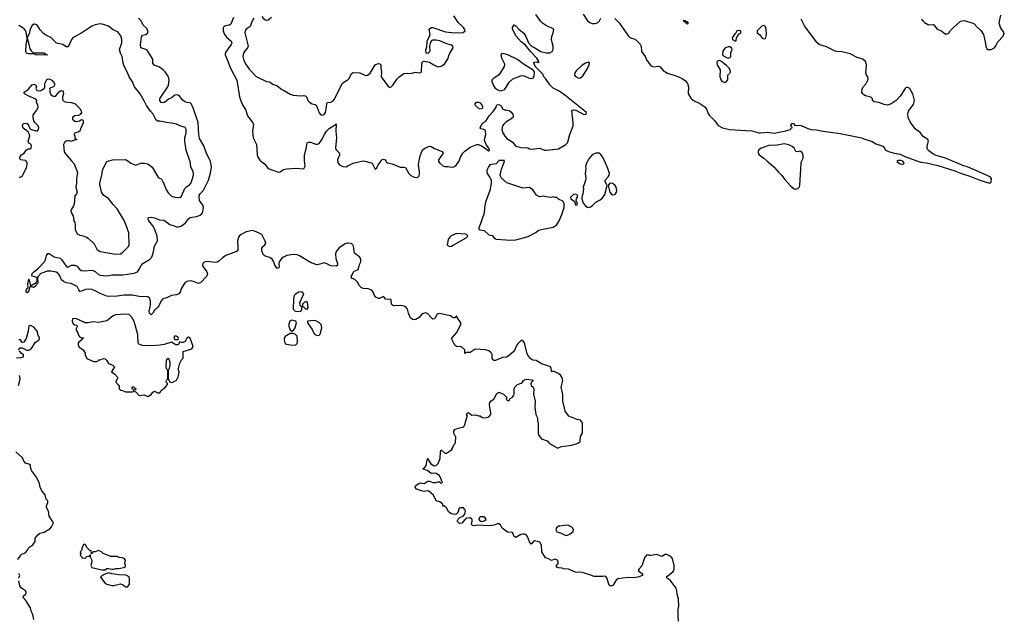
# Model space of a CAD drawing. Header units: inches. Extents: x 2220522 to 2384314, y 721474 to 893490.
# Tile 236 of 256: x 2336141 to 2347745, y 804594 to 811663. Entities that reach past the tile are written whole.
import ezdxf

# ---------------------------------------------------------------- set-up
doc = ezdxf.new("R2010")
doc.units = ezdxf.units.IN
doc.header["$MEASUREMENT"] = 0
for name, color, linetype in [('C3830', 7, 'Continuous'), ('C3831', 7, 'Continuous'), ('C3840', 7, 'Continuous'), ('C3841', 7, 'Continuous')]:
    doc.layers.add(name, color=color, linetype=linetype)

msp = doc.modelspace()

# ---------------------------------------------------------------- linework, layer by layer
at = {"layer": 'C3830', "color": 5}
for points, elevation in [([(2336136, 809804), (2336150, 809812), (2336170, 809814), (2336220, 809920), (2336229, 809950), (2336229, 809970), (2336222, 809990), (2336212, 810000)], 140), ([(2340000, 809027), (2339970, 809018), (2339908, 808972), (2339871, 808930), (2339864, 808904), (2339868, 808848), (2339887, 808790), (2339886, 808770), (2339870, 808759), (2339810, 808761), (2339754, 808790), (2339730, 808795), (2339650, 808774), (2339630, 808776), (2339570, 808802), (2339440, 808880), (2339410, 808891), (2339370, 808896), (2339290, 808882), (2339250, 808865), (2339230, 808850), (2339199, 808810), (2339195, 808790), (2339201, 808750), (2339190, 808734), (2339175, 808735), (2339170, 808735), (2339150, 808769), (2339137, 808810), (2339118, 808838), (2339090, 808858), (2339035, 808875), (2339015, 808890), (2339005, 808905), (2338996, 808936), (2338997, 808970), (2339007, 808990), (2339030, 809010), (2339041, 809030), (2339036, 809050), (2339001, 809121), (2338991, 809131), (2338954, 809150), (2338910, 809171), (2338890, 809176), (2338851, 809171), (2338810, 809160), (2338751, 809130), (2338727, 809110), (2338715, 809090), (2338707, 809050), (2338714, 808970), (2338711, 808949), (2338698, 808930), (2338570, 808883), (2338530, 808855), (2338490, 808815), (2338470, 808804), (2338450, 808801), (2338350, 808813), (2338328, 808810), (2338310, 808800), (2338299, 808790), (2338295, 808770), (2338304, 808750), (2338346, 808690), (2338353, 808667), (2338344, 808636), (2338276, 808564), (2338250, 808552), (2338190, 808575), (2338150, 808584), (2338110, 808578), (2338095, 808570), (2338078, 808550), (2338043, 808490), (2338031, 808450), (2338017, 808430), (2337990, 808419), (2337929, 808411), (2337875, 808385), (2337830, 808373), (2337810, 808350), (2337783, 808290), (2337770, 808273), (2337730, 808240), (2337710, 808205), (2337690, 808182), (2337670, 808202), (2337667, 808227), (2337683, 808297), (2337682, 808350), (2337670, 808380), (2337650, 808397), (2337550, 808401), (2337470, 808417), (2337370, 808414), (2337290, 808402), (2337190, 808399), (2337170, 808403), (2337090, 808436), (2337030, 808467), (2336990, 808481), (2336950, 808486), (2336917, 808483), (2336870, 808462), (2336850, 808460), (2336837, 808477), (2336822, 808510), (2336810, 808522), (2336750, 808552), (2336690, 808560), (2336657, 808577), (2336636, 808596), (2336610, 808650), (2336590, 808674), (2336570, 808685), (2336510, 808697), (2336470, 808697), (2336390, 808669), (2336356, 808630), (2336351, 808610), (2336356, 808570), (2336350, 808549), (2336339, 808541), (2336330, 808524), (2336310, 808504), (2336288, 808508), (2336270, 808526), (2336252, 808490), (2336251, 808470), (2336239, 808450), (2336230, 808444), (2336219, 808450), (2336218, 808470), (2336230, 808498), (2336239, 808501), (2336242, 808510), (2336237, 808550), (2336250, 808605), (2336270, 808534), (2336290, 808538), (2336335, 808565), (2336346, 808590), (2336349, 808610), (2336342, 808622), (2336290, 808639), (2336285, 808650), (2336290, 808670), (2336309, 808690), (2336356, 808724), (2336432, 808810), (2336444, 808830), (2336456, 808884), (2336472, 808908), (2336490, 808908), (2336549, 808869), (2336620, 808850), (2336635, 808835), (2336690, 808756), (2336710, 808745), (2336751, 808769), (2336790, 808770), (2336819, 808759), (2336844, 808724), (2336867, 808707), (2336902, 808702), (2336990, 808711), (2337008, 808708), (2337030, 808695), (2337070, 808659), (2337090, 808650), (2337170, 808645), (2337230, 808655), (2337356, 808656), (2337490, 808676), (2337529, 808691), (2337547, 808713), (2337575, 808765), (2337593, 808787), (2337670, 808835), (2337697, 808863), (2337715, 808910), (2337730, 808993), (2337765, 809055), (2337763, 809110), (2337736, 809190), (2337712, 809232), (2337662, 809290), (2337655, 809310), (2337661, 809330), (2337690, 809335), (2337730, 809327), (2337790, 809305), (2337839, 809299), (2337850, 809294), (2337910, 809247), (2337950, 809238), (2337990, 809221), (2338010, 809219), (2338041, 809230), (2338072, 809250), (2338094, 809270), (2338130, 809316), (2338150, 809330), (2338170, 809336), (2338230, 809341), (2338277, 809363), (2338294, 809386), (2338300, 809400), (2338306, 809450), (2338298, 809478), (2338260, 809530), (2338255, 809570), (2338258, 809590), (2338270, 809610), (2338307, 809653), (2338368, 809770), (2338392, 809852), (2338403, 809930), (2338390, 809992), (2338386, 810000)], 120), ([(2336754, 810000), (2336785, 809965), (2336822, 809862), (2336811, 809790), (2336811, 809730), (2336802, 809690), (2336818, 809630), (2336811, 809610), (2336790, 809586), (2336783, 809490), (2336776, 809470), (2336751, 809430), (2336746, 809410), (2336748, 809390), (2336771, 809350), (2336778, 809290), (2336791, 809271), (2336797, 809250), (2336797, 809190), (2336820, 809140), (2336850, 809121), (2336890, 809115), (2336930, 809099), (2336947, 809087), (2337020, 809020), (2337050, 808958), (2337070, 808940), (2337090, 808932), (2337270, 808897), (2337330, 808901), (2337350, 808915), (2337424, 808990), (2337433, 809010), (2337427, 809150), (2337394, 809250), (2337370, 809304), (2337290, 809434), (2337243, 809483), (2337190, 809554), (2337132, 809592), (2337105, 809630), (2337094, 809690), (2337084, 809710), (2337085, 809735), (2337114, 809850), (2337114, 809870), (2337124, 809910), (2337169, 809990), (2337188, 810000)], 140), ([(2337415, 810000), (2337450, 809971), (2337510, 809946), (2337570, 809970), (2337610, 809973), (2337650, 809965), (2337704, 809924), (2337770, 809811), (2337790, 809795), (2337810, 809787), (2337817, 809777), (2337830, 809757), (2337870, 809655), (2337890, 809621), (2337930, 809582), (2337969, 809571), (2338030, 809565), (2338050, 809581), (2338086, 809674), (2338106, 809694), (2338143, 809717), (2338162, 809738), (2338190, 809830), (2338191, 809850), (2338186, 809870), (2338159, 809930), (2338150, 809995), (2338148, 810000)], 140), ([(2338979, 810000), (2339025, 809965), (2339070, 809909), (2339190, 809865), (2339212, 809868), (2339250, 809896), (2339290, 809906), (2339390, 809914), (2339490, 809905), (2339505, 809935), (2339499, 810000)], 120), ([(2339887, 810000), (2339893, 809973), (2339910, 809950), (2339950, 809931), (2339990, 809930), (2340000, 809935)], 120), ([(2336126, 807770), (2336146, 807794), (2336170, 807794), (2336225, 807765), (2336250, 807765), (2336270, 807776), (2336290, 807797), (2336324, 807856), (2336372, 807888), (2336376, 807910), (2336354, 807950), (2336350, 807986), (2336310, 808038), (2336270, 808058), (2336250, 808054), (2336240, 807990), (2336216, 807904), (2336190, 807862), (2336170, 807858), (2336150, 807888), (2336130, 807889)], 140), ([(2336104, 807676), (2336158, 807682), (2336186, 807690), (2336188, 807710), (2336158, 807730), (2336140, 807760)], 140), ([(2336126, 807350), (2336145, 807410), (2336146, 807430), (2336138, 807470)], 140), ([(2336121, 805299), (2336155, 805350), (2336170, 805365), (2336189, 805371), (2336213, 805387), (2336232, 805408), (2336250, 805442), (2336298, 805470), (2336322, 805510), (2336324, 805550), (2336354, 805590), (2336378, 805610), (2336430, 805622), (2336498, 805662), (2336516, 805684), (2336538, 805730), (2336489, 805810), (2336482, 805870), (2336459, 805910), (2336459, 805930), (2336473, 805970), (2336474, 805990), (2336455, 806010), (2336440, 806060), (2336404, 806110), (2336384, 806150), (2336376, 806196), (2336339, 806270), (2336281, 806350), (2336269, 806389), (2336268, 806410), (2336250, 806422), (2336210, 806435), (2336190, 806458), (2336176, 806496), (2336095, 806570)], 140), ([(2336130, 805082), (2336142, 805110), (2336133, 805133)], 140), ([(2336309, 804590), (2336295, 804650), (2336276, 804690), (2336269, 804730), (2336214, 804814), (2336182, 804850), (2336186, 804870), (2336215, 804890), (2336217, 804910), (2336209, 804930), (2336162, 804962), (2336143, 804990), (2336130, 805048)], 140)]:
    msp.add_lwpolyline(points, dxfattribs=dict(at, elevation=elevation))
at = {"layer": 'C3830', "color": 5, "elevation": 140}
for points in [[(2339470, 808453), (2339430, 808449), (2339390, 808429), (2339375, 808410), (2339368, 808368), (2339366, 808250), (2339385, 808230), (2339392, 808228), (2339430, 808222), (2339450, 808227), (2339458, 808230), (2339468, 808250), (2339467, 808267), (2339462, 808282), (2339446, 808290), (2339442, 808330), (2339489, 808430)], [(2339530, 808338), (2339510, 808338), (2339494, 808330), (2339474, 808310), (2339474, 808290), (2339478, 808278), (2339490, 808274), (2339510, 808254), (2339530, 808252), (2339542, 808270), (2339534, 808330)], [(2337390, 808190), (2337270, 808182), (2337245, 808170), (2337170, 808112), (2337070, 808094), (2337010, 808102), (2336948, 808088), (2336910, 808088), (2336890, 808102), (2336810, 808136), (2336781, 808139), (2336765, 808135), (2336759, 808110), (2336770, 808078), (2336790, 808065), (2336810, 808062), (2336816, 808056), (2336817, 808043), (2336802, 808010), (2336825, 807970), (2336837, 807937), (2336846, 807926), (2336870, 807912), (2336890, 807914), (2336894, 807910), (2336878, 807902), (2336874, 807890), (2336840, 807860), (2336832, 807850), (2336831, 807830), (2336843, 807803), (2336891, 807770), (2336912, 807730), (2336912, 807710), (2336932, 807670), (2337010, 807632), (2337047, 807633), (2337062, 807638), (2337070, 807652), (2337090, 807652), (2337130, 807667), (2337150, 807663), (2337163, 807650), (2337189, 807609), (2337238, 807590), (2337258, 807570), (2337222, 807510), (2337264, 807484), (2337294, 807450), (2337294, 807430), (2337284, 807416), (2337274, 807390), (2337294, 807370), (2337298, 807358), (2337313, 807353), (2337314, 807310), (2337330, 807294), (2337352, 807292), (2337390, 807274), (2337470, 807274), (2337482, 807278), (2337486, 807290), (2337482, 807302), (2337466, 807310), (2337466, 807330), (2337470, 807334), (2337490, 807334), (2337498, 807318), (2337514, 807310), (2337498, 807302), (2337494, 807290), (2337498, 807278), (2337513, 807273), (2337550, 807234), (2337610, 807242), (2337650, 807222), (2337690, 807245), (2337710, 807272), (2337730, 807282), (2337770, 807265), (2337795, 807265), (2337809, 807291), (2337859, 807330), (2337888, 807370), (2337869, 807390), (2337870, 807414), (2337886, 807430), (2337886, 807530), (2337870, 807546), (2337866, 807570), (2337870, 807650), (2337890, 807671), (2337900, 807660), (2337911, 807630), (2337911, 807589), (2337902, 807550), (2337892, 807528), (2337892, 807430), (2337910, 807394), (2337925, 807385), (2337946, 807390), (2337990, 807414), (2338010, 807454), (2338018, 807482), (2338022, 807510), (2338015, 807530), (2338015, 807550), (2338030, 807614), (2338050, 807652), (2338068, 807672), (2338068, 807750), (2338160, 807780), (2338174, 807790), (2338186, 807810), (2338150, 807908), (2338130, 807922), (2338110, 807908), (2338090, 807868), (2338070, 807858), (2338050, 807858), (2338030, 807866), (2338010, 807829), (2337982, 807830), (2337930, 807862), (2337846, 807834), (2337796, 807824), (2337690, 807818), (2337590, 807822), (2337554, 807834), (2337536, 807850), (2337532, 807950), (2337490, 808105), (2337460, 808160), (2337430, 808187)], [(2339350, 808119), (2339326, 808110), (2339312, 808072), (2339312, 808048), (2339330, 808002), (2339350, 807992), (2339370, 808002), (2339389, 808030), (2339402, 808090), (2339395, 808110)], [(2339604, 808116), (2339534, 808110), (2339532, 808090), (2339590, 808012), (2339596, 807990), (2339610, 807965), (2339630, 807947), (2339650, 807941), (2339670, 807945), (2339684, 807956), (2339701, 808030), (2339694, 808070), (2339674, 808090), (2339630, 808113)], [(2337986, 807930), (2337965, 807930), (2337958, 807910), (2337970, 807892), (2338010, 807894), (2338014, 807906), (2338010, 807918)], [(2339330, 807965), (2339270, 807929), (2339259, 807910), (2339258, 807890), (2339270, 807841), (2339329, 807829), (2339390, 807825), (2339413, 807847), (2339417, 807870), (2339410, 807930), (2339392, 807952), (2339363, 807963)], [(2336910, 805478), (2336890, 805466), (2336874, 805430), (2336874, 805410), (2336854, 805390), (2336862, 805370), (2336854, 805350), (2336874, 805330), (2336878, 805318), (2336910, 805314), (2336922, 805318), (2336930, 805334), (2336962, 805338), (2336967, 805353), (2336974, 805354), (2336972, 805330), (2336991, 805289), (2336991, 805270), (2336978, 805230), (2336990, 805205), (2337110, 805176), (2337150, 805178), (2337170, 805192), (2337190, 805194), (2337226, 805186), (2337250, 805186), (2337271, 805191), (2337310, 805191), (2337386, 805210), (2337388, 805230), (2337382, 805250), (2337389, 805290), (2337372, 805312), (2337350, 805319), (2337310, 805322), (2337290, 805334), (2337210, 805335), (2337170, 805355), (2337126, 805370), (2337106, 805390), (2337070, 805406), (2337030, 805389), (2337012, 805388), (2336998, 805382), (2336990, 805366), (2336986, 805366), (2336982, 805402), (2336970, 805406), (2336936, 805436), (2336918, 805470)], [(2337190, 805142), (2337137, 805123), (2337100, 805100), (2337092, 805090), (2337144, 805024), (2337170, 805007), (2337229, 804991), (2337250, 804991), (2337330, 805011), (2337361, 805001), (2337390, 804978), (2337410, 804972), (2337436, 805004), (2337437, 805070), (2337430, 805093), (2337393, 805113), (2337310, 805117), (2337229, 805129)]]:
    msp.add_lwpolyline(points, close=True, dxfattribs=at)
at = {"layer": 'C3831', "color": 5}
for points, elevation in [([(2338386, 810000), (2338339, 810099), (2338310, 810176), (2338261, 810261), (2338252, 810310), (2338246, 810450), (2338190, 810614), (2338166, 810666), (2338150, 810681), (2338110, 810687), (2338090, 810696), (2338070, 810710), (2338023, 810763), (2338010, 810773), (2337990, 810777), (2337970, 810772), (2337930, 810742), (2337894, 810726), (2337850, 810688), (2337830, 810681), (2337810, 810688), (2337795, 810710), (2337794, 810730), (2337803, 810750), (2337887, 810870), (2337896, 810890), (2337903, 810950), (2337897, 810990), (2337857, 811050), (2337833, 811073), (2337790, 811104), (2337727, 811127), (2337717, 811137), (2337711, 811150), (2337709, 811190), (2337702, 811210), (2337643, 811303), (2337630, 811312), (2337570, 811330), (2337565, 811365), (2337578, 811462), (2337590, 811482), (2337630, 811490), (2337650, 811508), (2337652, 811532), (2337638, 811558), (2337598, 811598), (2337573, 811650), (2337542, 811682)], 120), ([(2338661, 811690), (2338629, 811611), (2338610, 811598), (2338570, 811592), (2338555, 811585), (2338540, 811570), (2338538, 811562), (2338540, 811530), (2338554, 811490), (2338579, 811459), (2338633, 811410), (2338640, 811390), (2338632, 811370), (2338574, 811290), (2338564, 811270), (2338564, 811250), (2338596, 811176), (2338625, 811090), (2338700, 810950), (2338733, 810753), (2338748, 810708), (2338773, 810653), (2338803, 810603), (2338826, 810530), (2338890, 810448), (2338895, 810430), (2338885, 810350), (2338894, 810270), (2338931, 810190), (2338939, 810070), (2338944, 810050), (2338970, 810007), (2338979, 810000)], 120), ([(2338900, 811680), (2338881, 811650), (2338859, 811581), (2338810, 811550), (2338798, 811530), (2338795, 811510), (2338835, 811350), (2338827, 811330), (2338790, 811290), (2338780, 811270), (2338773, 811230), (2338782, 811182), (2338810, 811130), (2338850, 811074), (2338930, 810995), (2339050, 810936), (2339091, 810930), (2339122, 810902), (2339170, 810888), (2339230, 810840), (2339252, 810832), (2339330, 810784), (2339365, 810775), (2339450, 810765), (2339490, 810771), (2339510, 810766), (2339526, 810750), (2339536, 810710), (2339555, 810690), (2339590, 810673), (2339625, 810665), (2339636, 810656), (2339649, 810629), (2339670, 810564), (2339690, 810543), (2339710, 810537), (2339730, 810546), (2339744, 810570), (2339759, 810630), (2339763, 810677), (2339770, 810687), (2339810, 810691), (2339834, 810706), (2339850, 810728), (2339942, 810910), (2339950, 810920), (2340000, 810949)], 140), ([(2339110, 811688), (2339070, 811658), (2339050, 811653), (2339030, 811663), (2339000, 811700)], 140), ([(2338148, 810000), (2338103, 810123), (2338086, 810230), (2338088, 810270), (2338102, 810330), (2338104, 810370), (2338090, 810393), (2338034, 810410), (2337990, 810430), (2337930, 810445), (2337870, 810451), (2337792, 810468), (2337768, 810468), (2337750, 810477), (2337714, 810550), (2337683, 810583), (2337634, 810650), (2337610, 810705), (2337560, 810790), (2337495, 810870), (2337470, 810930), (2337430, 810990), (2337407, 811050), (2337374, 811114), (2337362, 811150), (2337350, 811230), (2337329, 811270), (2337319, 811310), (2337347, 811390), (2337344, 811430), (2337333, 811473), (2337298, 811518), (2337245, 811545), (2337190, 811585), (2337130, 811608), (2337090, 811615), (2337030, 811603), (2336990, 811585), (2336861, 811499), (2336770, 811455), (2336752, 811430), (2336730, 811373), (2336710, 811344), (2336690, 811344), (2336649, 811369), (2336590, 811381), (2336570, 811392), (2336510, 811452), (2336456, 811476), (2336421, 811501), (2336382, 811542), (2336350, 811594), (2336330, 811607), (2336310, 811610), (2336285, 811590), (2336261, 811539), (2336256, 811510), (2336231, 811450), (2336232, 811432), (2336250, 811374), (2336260, 811320), (2336276, 811296), (2336298, 811278), (2336330, 811271), (2336431, 811271), (2336453, 811253), (2336472, 811250), (2336430, 811244), (2336330, 811249), (2336318, 811258), (2336290, 811262), (2336250, 811259), (2336222, 811270), (2336214, 811290), (2336219, 811370), (2336229, 811430), (2336229, 811450), (2336214, 811530), (2336195, 811555), (2336172, 811572), (2336130, 811594)], 140), ([(2336212, 810000), (2336210, 810002), (2336150, 810009), (2336142, 810030), (2336149, 810050), (2336164, 810070), (2336195, 810090), (2336216, 810124), (2336240, 810140), (2336270, 810142), (2336278, 810150), (2336282, 810170), (2336278, 810190), (2336249, 810209), (2336242, 810230), (2336262, 810290), (2336258, 810310), (2336240, 810340), (2336183, 810383), (2336174, 810410), (2336179, 810430), (2336190, 810441), (2336210, 810445), (2336230, 810438), (2336251, 810411), (2336261, 810381), (2336270, 810372), (2336330, 810351), (2336350, 810351), (2336364, 810370), (2336369, 810390), (2336359, 810410), (2336319, 810450), (2336309, 810470), (2336299, 810510), (2336300, 810540), (2336344, 810596), (2336358, 810630), (2336355, 810655), (2336338, 810690), (2336342, 810710), (2336330, 810728), (2336259, 810759), (2336198, 810790), (2336196, 810796), (2336195, 810810), (2336240, 810840), (2336290, 810896), (2336310, 810901), (2336331, 810891), (2336338, 810870), (2336331, 810850), (2336342, 810830), (2336370, 810823), (2336390, 810827), (2336428, 810850), (2336438, 810870), (2336438, 810910), (2336463, 810957), (2336470, 810962), (2336490, 810965), (2336522, 810950), (2336550, 810912), (2336551, 810890), (2336544, 810876), (2336494, 810850), (2336498, 810838), (2336496, 810810), (2336510, 810781), (2336530, 810764), (2336550, 810759), (2336571, 810769), (2336610, 810815), (2336630, 810827), (2336645, 810825), (2336653, 810813), (2336657, 810790), (2336645, 810755), (2336645, 810730), (2336651, 810710), (2336676, 810696), (2336748, 810688), (2336790, 810676), (2336850, 810615), (2336867, 810590), (2336871, 810570), (2336854, 810546), (2336830, 810534), (2336790, 810528), (2336762, 810510), (2336762, 810490), (2336790, 810466), (2336810, 810463), (2336846, 810470), (2336870, 810485), (2336882, 810482), (2336890, 810474), (2336890, 810448), (2336873, 810407), (2336861, 810390), (2336852, 810350), (2336830, 810338), (2336794, 810330), (2336784, 810316), (2336782, 810310), (2336791, 810291), (2336792, 810272), (2336798, 810258), (2336814, 810250), (2336810, 810246), (2336790, 810248), (2336750, 810228), (2336730, 810235), (2336710, 810235), (2336690, 810229), (2336670, 810215), (2336659, 810190), (2336667, 810107), (2336681, 810081), (2336754, 810000)], 140), ([(2339499, 810000), (2339497, 810017), (2339498, 810070), (2339518, 810142), (2339529, 810211), (2339550, 810221), (2339570, 810220), (2339630, 810194), (2339650, 810195), (2339670, 810205), (2339698, 810242), (2339732, 810310), (2339758, 810350), (2339790, 810379), (2339850, 810419), (2339859, 810421), (2339870, 810435), (2339873, 810430), (2339867, 810347), (2339877, 810270), (2339865, 810150), (2339872, 810130), (2339912, 810090), (2339912, 810070), (2339886, 810010), (2339887, 810000)], 120), ([(2337188, 810000), (2337190, 810001), (2337250, 810016), (2337271, 810011), (2337387, 810013), (2337410, 810004), (2337415, 810000)], 140)]:
    msp.add_lwpolyline(points, dxfattribs=dict(at, elevation=elevation))
at = {"layer": 'C3840', "color": 5, "elevation": 120}
for points in [[(2340000, 809935), (2340070, 809970), (2340190, 809999), (2340230, 809992), (2340295, 809970), (2340330, 809901), (2340350, 809915), (2340368, 809952), (2340402, 810000)], [(2340456, 810000), (2340464, 809984), (2340475, 809975), (2340530, 809963), (2340626, 809926), (2340670, 809925), (2340690, 809919), (2340727, 809850), (2340750, 809825), (2340790, 809805), (2340830, 809802), (2340850, 809823), (2340855, 809845), (2340855, 809870), (2340841, 809950), (2340850, 810000)], [(2341078, 810000), (2341077, 809990), (2341091, 809970), (2341130, 809940), (2341150, 809933), (2341190, 809934), (2341230, 809924), (2341259, 809930), (2341290, 809953), (2341316, 809990), (2341320, 810000)], [(2341788, 810000), (2341757, 809963), (2341684, 809950), (2341665, 809930), (2341645, 809890), (2341645, 809870), (2341651, 809850), (2341683, 809803), (2341696, 809776), (2341699, 809730), (2341682, 809650), (2341632, 809510), (2341620, 809450), (2341616, 809384), (2341570, 809249), (2341551, 809210), (2341551, 809191), (2341564, 809184), (2341617, 809177), (2341670, 809128), (2341710, 809119), (2341734, 809090), (2341757, 809077), (2341930, 809064), (2341990, 809069), (2342134, 809106), (2342225, 809155), (2342250, 809179), (2342270, 809187), (2342430, 809217), (2342450, 809227), (2342473, 809250), (2342498, 809290), (2342530, 809366), (2342558, 809450), (2342557, 809497), (2342543, 809523), (2342490, 809546), (2342470, 809568), (2342450, 809568), (2342430, 809575), (2342410, 809566), (2342371, 809569), (2342310, 809584), (2342270, 809574), (2342258, 809578), (2342234, 809594), (2342190, 809659), (2342150, 809684), (2342070, 809675), (2341881, 809741), (2341817, 809797), (2341803, 809830), (2341820, 809900), (2341849, 809970), (2341855, 809995), (2341852, 810000)], [(2342838, 810000), (2342822, 809970), (2342811, 809931), (2342813, 809910), (2342807, 809850), (2342814, 809790), (2342806, 809754), (2342782, 809690), (2342785, 809670), (2342779, 809610), (2342766, 809570), (2342767, 809550), (2342781, 809501), (2342808, 809468), (2342830, 809454), (2342850, 809450), (2342870, 809455), (2342890, 809468), (2342930, 809512), (2342981, 809539), (2343010, 809561), (2343039, 809601), (2343064, 809710), (2343041, 809750), (2343041, 809770), (2343078, 809810), (2343090, 809830), (2343092, 809848), (2343072, 809910), (2343032, 810000)], [(2344946, 810000), (2345030, 809928), (2345084, 809864), (2345120, 809830), (2345157, 809777), (2345224, 809704), (2345270, 809670), (2345290, 809665), (2345310, 809671), (2345321, 809679), (2345330, 809691), (2345335, 809710), (2345352, 809970), (2345355, 809990), (2345360, 810000)], [(2346491, 810000), (2346478, 809990), (2346510, 809967), (2346550, 809956), (2346564, 809970), (2346560, 809980), (2346553, 809993), (2346538, 810000)], [(2346715, 810000), (2346763, 809983), (2346830, 809974), (2346963, 809943), (2347162, 809882), (2347242, 809850), (2347339, 809819), (2347456, 809770), (2347570, 809737), (2347590, 809751), (2347595, 809790), (2347578, 809810), (2347310, 809930), (2347278, 809938), (2347125, 810000)], [(2343905, 804570), (2343901, 804630), (2343903, 804710), (2343910, 804750), (2343906, 804830), (2343890, 804890), (2343887, 804930), (2343879, 804959), (2343821, 805041), (2343810, 805052), (2343779, 805070), (2343759, 805090), (2343842, 805158), (2343849, 805170), (2343853, 805190), (2343853, 805230), (2343835, 805310), (2343815, 805335), (2343770, 805359), (2343750, 805359), (2343710, 805335), (2343650, 805358), (2343585, 805345), (2343565, 805345), (2343550, 805355), (2343530, 805349), (2343503, 805317), (2343474, 805226), (2343442, 805190), (2343432, 805170), (2343452, 805150), (2343482, 805130), (2343482, 805110), (2343428, 805092), (2343370, 805084), (2343310, 805085), (2343190, 805072), (2343170, 805057), (2343130, 804994), (2343110, 804983), (2343090, 804995), (2343075, 805030), (2343070, 805068), (2343050, 805097), (2343030, 805101), (2343010, 805097), (2342910, 805099), (2342859, 805119), (2342770, 805145), (2342690, 805149), (2342610, 805185), (2342550, 805189), (2342536, 805196), (2342490, 805202), (2342466, 805210), (2342466, 805230), (2342487, 805253), (2342488, 805270), (2342478, 805290), (2342450, 805302), (2342410, 805288), (2342366, 805310), (2342338, 805318), (2342293, 805390), (2342290, 805466), (2342270, 805502), (2342210, 805518), (2342191, 805509), (2342170, 805478), (2342150, 805506), (2342125, 805570), (2342110, 805589), (2342096, 805596), (2342070, 805598), (2342048, 805592), (2341990, 805558), (2341968, 805570), (2341950, 805618), (2341890, 805622), (2341828, 805670), (2341808, 805708), (2341790, 805718), (2341770, 805718), (2341735, 805705), (2341670, 805695), (2341536, 805704), (2341490, 805695), (2341478, 805698), (2341468, 805710), (2341475, 805750), (2341474, 805770), (2341450, 805789), (2341413, 805787), (2341398, 805782), (2341394, 805770), (2341380, 805760), (2341351, 805729), (2341330, 805722), (2341325, 805725), (2341298, 805750), (2341310, 805774), (2341330, 805794), (2341366, 805810), (2341387, 805833), (2341394, 805874), (2341388, 805890), (2341370, 805908), (2341330, 805908), (2341320, 805900), (2341312, 805890), (2341312, 805868), (2341298, 805842), (2341285, 805835), (2341270, 805828), (2341230, 805839), (2341198, 805858), (2341170, 805908), (2341150, 805928), (2341129, 805929), (2341128, 805950), (2341120, 805960), (2341090, 805978), (2341049, 805989), (2341018, 806058), (2340963, 806103), (2340950, 806109), (2340910, 806102), (2340890, 806105), (2340819, 806130), (2340804, 806150), (2340809, 806170), (2340850, 806197), (2340870, 806201), (2340910, 806196), (2340950, 806221), (2340970, 806221), (2341010, 806205), (2341050, 806205), (2341070, 806214), (2341090, 806214), (2341110, 806194), (2341126, 806210), (2341118, 806218), (2341110, 806246), (2341088, 806290), (2341050, 806313), (2341030, 806316), (2340990, 806313), (2340947, 806347), (2340900, 806360), (2340898, 806370), (2340917, 806383), (2340933, 806407), (2340942, 806470), (2340950, 806494), (2340958, 806470), (2340988, 806428), (2341025, 806405), (2341050, 806407), (2341073, 806430), (2341096, 806490), (2341102, 806570), (2341110, 806592), (2341150, 806552), (2341170, 806552), (2341229, 806590), (2341242, 806610), (2341258, 806650), (2341274, 806666), (2341278, 806682), (2341280, 806740), (2341258, 806790), (2341258, 806810), (2341269, 806830), (2341310, 806847), (2341362, 806858), (2341375, 806865), (2341387, 806890), (2341410, 806974), (2341416, 806984), (2341418, 806990), (2341409, 807010), (2341416, 807024), (2341430, 807032), (2341470, 807002), (2341510, 807005), (2341550, 806991), (2341570, 806991), (2341592, 806972), (2341630, 806971), (2341670, 806982), (2341695, 807010), (2341695, 807030), (2341682, 807090), (2341679, 807130), (2341684, 807150), (2341698, 807170), (2341728, 807190), (2341763, 807257), (2341790, 807271), (2341842, 807250), (2341882, 807210), (2341874, 807190), (2341890, 807174), (2341910, 807174), (2341923, 807197), (2341950, 807212), (2341965, 807235), (2341969, 807251), (2341969, 807310), (2341977, 807330), (2342010, 807363), (2342050, 807378), (2342068, 807390), (2342078, 807410), (2342090, 807418), (2342110, 807425), (2342177, 807417), (2342194, 807410), (2342172, 807388), (2342165, 807370), (2342171, 807350), (2342191, 807330), (2342199, 807310), (2342197, 807250), (2342215, 807165), (2342211, 807090), (2342225, 807010), (2342245, 806970), (2342245, 806930), (2342251, 806909), (2342251, 806790), (2342261, 806761), (2342290, 806721), (2342358, 806698), (2342386, 806666), (2342477, 806617), (2342490, 806616), (2342528, 806630), (2342650, 806647), (2342698, 806662), (2342726, 806674), (2342746, 806690), (2342752, 806748), (2342775, 806790), (2342773, 806910), (2342750, 806942), (2342710, 806949), (2342615, 806990), (2342570, 807049), (2342541, 807170), (2342543, 807243), (2342524, 807330), (2342541, 807410), (2342530, 807449), (2342514, 807474), (2342492, 807492), (2342430, 807518), (2342408, 807510), (2342406, 807550), (2342398, 807570), (2342390, 807575), (2342290, 807607), (2342230, 807644), (2342190, 807650), (2342164, 807664), (2342137, 807697), (2342124, 807724), (2342090, 807855), (2342070, 807882), (2342050, 807879), (2342010, 807837), (2341991, 807810), (2341970, 807755), (2341910, 807702), (2341877, 807683), (2341830, 807681), (2341750, 807645), (2341730, 807646), (2341717, 807657), (2341709, 807670), (2341709, 807710), (2341703, 807730), (2341690, 807745), (2341670, 807760), (2341632, 807772), (2341510, 807779), (2341450, 807738), (2341402, 807738), (2341391, 807729), (2341388, 807730), (2341388, 807770), (2341350, 807808), (2341290, 807809), (2341270, 807824), (2341237, 807890), (2341233, 807910), (2341289, 807970), (2341339, 808070), (2341339, 808090), (2341299, 808150), (2341290, 808173), (2341271, 808149), (2341250, 808149), (2341217, 808170), (2341197, 808177), (2341090, 808199), (2341062, 808190), (2341030, 808137), (2341010, 808132), (2340990, 808150), (2340950, 808197), (2340926, 808206), (2340885, 808195), (2340850, 808153), (2340811, 808130), (2340790, 808125), (2340770, 808130), (2340749, 808149), (2340724, 808204), (2340712, 808252), (2340690, 808280), (2340670, 808287), (2340630, 808292), (2340548, 808290), (2340536, 808296), (2340525, 808310), (2340520, 808360), (2340510, 808369), (2340490, 808364), (2340458, 808370), (2340430, 808399), (2340383, 808377), (2340370, 808376), (2340339, 808390), (2340321, 808410), (2340307, 808450), (2340290, 808473), (2340250, 808489), (2340190, 808495), (2340167, 808507), (2340147, 808527), (2340122, 808570), (2340102, 808590), (2340090, 808599), (2340058, 808610), (2340049, 808630), (2340077, 808690), (2340083, 808697), (2340125, 808715), (2340134, 808726), (2340145, 808775), (2340161, 808810), (2340161, 808830), (2340158, 808850), (2340146, 808866), (2340109, 808889), (2340089, 808909), (2340082, 808930), (2340074, 808994), (2340066, 809010), (2340050, 809023), (2340010, 809030), (2340000, 809027)]]:
    msp.add_lwpolyline(points, dxfattribs=at)
for points in [[(2343110, 809735), (2343092, 809730), (2343078, 809710), (2343098, 809630), (2343111, 809610), (2343130, 809600), (2343150, 809603), (2343164, 809610), (2343176, 809630), (2343178, 809650), (2343172, 809690), (2343160, 809710), (2343133, 809730)], [(2342690, 809608), (2342670, 809602), (2342632, 809570), (2342638, 809550), (2342678, 809518), (2342690, 809482), (2342710, 809482), (2342715, 809490), (2342698, 809530), (2342702, 809550), (2342715, 809570), (2342714, 809590), (2342710, 809598)], [(2341290, 809144), (2341225, 809115), (2341210, 809101), (2341193, 809070), (2341179, 809010), (2341190, 808996), (2341210, 808991), (2341230, 808993), (2341250, 809005), (2341403, 809090), (2341421, 809110), (2341418, 809118), (2341409, 809129), (2341394, 809134)], [(2341610, 805802), (2341570, 805802), (2341558, 805790), (2341551, 805770), (2341570, 805751), (2341590, 805746), (2341623, 805757), (2341638, 805770), (2341628, 805790)], [(2342590, 805702), (2342507, 805693), (2342492, 805690), (2342466, 805674), (2342459, 805650), (2342470, 805626), (2342514, 805614), (2342570, 805585), (2342590, 805582), (2342630, 805602), (2342664, 805630), (2342669, 805650), (2342661, 805670), (2342650, 805679), (2342610, 805698)]]:
    msp.add_lwpolyline(points, close=True, dxfattribs=at)
at = {"layer": 'C3841', "color": 5}
for points, elevation in [([(2340000, 810949), (2340010, 810954), (2340023, 810970), (2340050, 811027), (2340070, 811039), (2340150, 811036), (2340210, 811010), (2340230, 811007), (2340242, 811010), (2340270, 811034), (2340330, 811130), (2340366, 811146), (2340384, 811144), (2340399, 811130), (2340398, 811090), (2340404, 811044), (2340402, 810990), (2340488, 810870), (2340510, 810862), (2340538, 810890), (2340590, 810967), (2340614, 810990), (2340670, 811027), (2340710, 811034), (2340752, 811028), (2340790, 811041), (2340810, 811043), (2340850, 811035), (2340870, 811039), (2340876, 811050), (2340879, 811141), (2340890, 811167), (2340910, 811175), (2340970, 811164), (2341021, 811130), (2341070, 811106), (2341110, 811115), (2341130, 811126), (2341150, 811145), (2341190, 811207), (2341198, 811242), (2341211, 811269), (2341240, 811310), (2341250, 811330), (2341247, 811350), (2341230, 811362), (2341177, 811377), (2341093, 811413), (2341050, 811422), (2341010, 811422), (2340990, 811410), (2340977, 811383), (2340970, 811350), (2340976, 811290), (2340950, 811266), (2340930, 811269), (2340928, 811308), (2340938, 811342), (2340945, 811410), (2340973, 811467), (2340979, 811490), (2340969, 811550), (2340990, 811570), (2341010, 811571), (2341161, 811521), (2341270, 811507), (2341368, 811512), (2341390, 811530), (2341384, 811550), (2341371, 811570), (2341308, 811630), (2341256, 811710)], 140), ([(2341320, 810000), (2341336, 810044), (2341365, 810090), (2341386, 810114), (2341450, 810162), (2341530, 810190), (2341550, 810190), (2341592, 810172), (2341670, 810117), (2341678, 810122), (2341680, 810130), (2341670, 810149), (2341644, 810184), (2341622, 810230), (2341621, 810250), (2341636, 810310), (2341632, 810352), (2341610, 810370), (2341576, 810376), (2341569, 810390), (2341589, 810431), (2341609, 810451), (2341634, 810466), (2341675, 810530), (2341721, 810579), (2341755, 810630), (2341762, 810650), (2341770, 810658), (2341790, 810662), (2341812, 810650), (2341834, 810610), (2341850, 810602), (2341870, 810602), (2341910, 810591), (2341930, 810578), (2341955, 810550), (2341959, 810530), (2341953, 810510), (2341931, 810490), (2341870, 810456), (2341847, 810433), (2341830, 810410), (2341823, 810370), (2341834, 810330), (2341858, 810290), (2341884, 810264), (2341944, 810224), (2341990, 810171), (2342050, 810156), (2342130, 810151), (2342150, 810139), (2342190, 810136), (2342210, 810142), (2342270, 810147), (2342326, 810126), (2342350, 810125), (2342490, 810141), (2342579, 810190), (2342597, 810210), (2342607, 810233), (2342623, 810310), (2342663, 810410), (2342664, 810450), (2342647, 810593), (2342670, 810600), (2342695, 810595), (2342790, 810547), (2342818, 810550), (2342821, 810570), (2342547, 810787), (2342490, 810825), (2342430, 810855), (2342390, 810895), (2342338, 810970), (2342315, 810995), (2342310, 811015), (2342225, 811105), (2342209, 811129), (2342202, 811150), (2342210, 811162), (2342230, 811165), (2342242, 811162), (2342250, 811154), (2342258, 811162), (2342258, 811170), (2342236, 811210), (2342165, 811285), (2342103, 811363), (2342050, 811402), (2341992, 811470), (2341949, 811550), (2341948, 811572), (2341970, 811602), (2341990, 811592), (2342025, 811550), (2342083, 811503), (2342105, 811465), (2342137, 811390), (2342175, 811350), (2342213, 811333), (2342284, 811290), (2342350, 811273), (2342390, 811271), (2342415, 811290), (2342429, 811310), (2342429, 811351), (2342415, 811395), (2342409, 811430), (2342414, 811466), (2342429, 811510), (2342435, 811550), (2342338, 811598), (2342302, 811622), (2342282, 811642), (2342225, 811725)], 120), ([(2342783, 811730), (2342832, 811650), (2342859, 811630), (2342890, 811619), (2342921, 811619), (2342950, 811625), (2342973, 811650), (2342990, 811681)], 120), ([(2346770, 811670), (2346784, 811650), (2346806, 811630), (2346850, 811603), (2346910, 811607), (2346920, 811600), (2346950, 811555), (2347010, 811526), (2347050, 811497), (2347070, 811496), (2347090, 811505), (2347108, 811532), (2347137, 811563), (2347230, 811647), (2347270, 811654), (2347367, 811627), (2347390, 811615), (2347420, 811580), (2347470, 811534), (2347499, 811490), (2347521, 811401), (2347528, 811348), (2347540, 811320), (2347551, 811311), (2347590, 811311), (2347630, 811330), (2347647, 811353), (2347670, 811401), (2347732, 811468), (2347745, 811510), (2347701, 811570), (2347686, 811626), (2347705, 811715)], 120), ([(2343156, 811676), (2343207, 811627), (2343316, 811470), (2343330, 811456), (2343350, 811446), (2343395, 811435), (2343455, 811375), (2343467, 811350), (2343471, 811290), (2343511, 811230), (2343528, 811190), (2343571, 811130), (2343590, 811115), (2343610, 811109), (2343670, 811114), (2343690, 811108), (2343726, 811066), (2343774, 811034), (2343810, 811019), (2343856, 811010), (2343906, 810990), (2343950, 810970), (2343990, 810941), (2344010, 810911), (2344022, 810870), (2344021, 810790), (2344055, 810735), (2344082, 810710), (2344156, 810676), (2344215, 810635), (2344236, 810610), (2344258, 810550), (2344270, 810534), (2344334, 810470), (2344374, 810414), (2344423, 810390), (2344506, 810370), (2344770, 810351), (2344851, 810331), (2344871, 810329), (2344950, 810338), (2345033, 810327), (2345169, 810351), (2345224, 810370), (2345234, 810386), (2345246, 810390), (2345242, 810402), (2345226, 810410), (2345250, 810442), (2345271, 810430), (2345274, 810414), (2345282, 810418), (2345350, 810414), (2345430, 810380), (2345470, 810370), (2345530, 810364), (2345610, 810347), (2345810, 810323), (2346065, 810270), (2346090, 810257), (2346186, 810226), (2346230, 810201), (2346312, 810170), (2346332, 810150), (2346342, 810130), (2346382, 810110), (2346448, 810088), (2346517, 810077), (2346572, 810050), (2346715, 810000)], 120), ([(2347125, 810000), (2347051, 810030), (2346943, 810063), (2346902, 810082), (2346856, 810116), (2346845, 810130), (2346838, 810150), (2346840, 810190), (2346852, 810230), (2346845, 810250), (2346790, 810284), (2346753, 810333), (2346696, 810376), (2346637, 810457), (2346611, 810510), (2346608, 810550), (2346616, 810584), (2346630, 810610), (2346676, 810664), (2346686, 810710), (2346667, 810787), (2346657, 810810), (2346630, 810850), (2346610, 810865), (2346590, 810865), (2346575, 810850), (2346518, 810762), (2346470, 810711), (2346410, 810673), (2346370, 810656), (2346330, 810662), (2346267, 810687), (2346210, 810695), (2346193, 810710), (2346192, 810730), (2346173, 810750), (2346110, 810767), (2346090, 810776), (2346076, 810790), (2346068, 810810), (2346071, 810849), (2346085, 810875), (2346118, 810910), (2346138, 810950), (2346142, 810970), (2346137, 810990), (2346122, 811010), (2346114, 811034), (2346121, 811130), (2346119, 811150), (2346108, 811170), (2346076, 811196), (2346010, 811216), (2345930, 811260), (2345830, 811283), (2345770, 811287), (2345750, 811293), (2345650, 811344), (2345581, 811361), (2345563, 811370), (2345539, 811390), (2345392, 811590), (2345353, 811670)], 120), ([(2340850, 810000), (2340861, 810059), (2340889, 810130), (2340915, 810150), (2340950, 810165), (2340970, 810171), (2340990, 810168), (2341030, 810145), (2341122, 810110), (2341131, 810090), (2341079, 810010), (2341078, 810000)], 120), ([(2345360, 810000), (2345373, 810030), (2345376, 810050), (2345370, 810084), (2345352, 810110), (2345330, 810112), (2345310, 810107), (2345290, 810109), (2345268, 810150), (2345247, 810167), (2345206, 810186), (2345150, 810198), (2345070, 810183), (2344970, 810181), (2344878, 810150), (2344851, 810130), (2344843, 810110), (2344844, 810090), (2344856, 810070), (2344910, 810030), (2344946, 810000)], 120), ([(2343032, 810000), (2343016, 810036), (2342990, 810074), (2342970, 810089), (2342930, 810089), (2342890, 810069), (2342850, 810022), (2342838, 810000)], 120), ([(2340402, 810000), (2340410, 810012), (2340430, 810018), (2340450, 810012), (2340456, 810000)], 120), ([(2341852, 810000), (2341850, 810006), (2341838, 810002), (2341790, 810002), (2341788, 810000)], 120), ([(2346538, 810000), (2346530, 810004), (2346496, 810004), (2346491, 810000)], 120)]:
    msp.add_lwpolyline(points, dxfattribs=dict(at, elevation=elevation))
for points, elevation in [([(2343965, 811655), (2343962, 811650), (2343980, 811640), (2343982, 811630), (2344002, 811622), (2344010, 811612), (2344019, 811621), (2344019, 811630), (2344010, 811637), (2343998, 811638), (2343990, 811646), (2343982, 811642), (2343986, 811650)], 140), ([(2344910, 811595), (2344890, 811589), (2344834, 811530), (2344834, 811510), (2344864, 811484), (2344890, 811445), (2344910, 811438), (2344930, 811442), (2344941, 811490), (2344937, 811550), (2344930, 811578)], 140), ([(2344610, 811535), (2344594, 811530), (2344579, 811501), (2344570, 811495), (2344539, 811450), (2344541, 811430), (2344570, 811412), (2344586, 811414), (2344589, 811450), (2344604, 811476), (2344622, 811498), (2344646, 811510), (2344638, 811530)], 140), ([(2344510, 811344), (2344490, 811344), (2344450, 811328), (2344427, 811293), (2344424, 811250), (2344436, 811236), (2344470, 811217), (2344490, 811211), (2344510, 811216), (2344524, 811230), (2344524, 811276), (2344539, 811310), (2344530, 811333)], 140), ([(2342170, 810966), (2342150, 810970), (2342090, 810997), (2342070, 811000), (2342044, 810996), (2341950, 810961), (2341903, 810917), (2341850, 810835), (2341830, 810828), (2341810, 810822), (2341770, 810837), (2341750, 810853), (2341724, 810890), (2341709, 810930), (2341709, 810950), (2341718, 810962), (2341737, 810983), (2341770, 811003), (2341802, 811030), (2341833, 811070), (2341855, 811110), (2341857, 811137), (2341824, 811210), (2341815, 811250), (2341830, 811270), (2341890, 811252), (2342012, 811192), (2342090, 811136), (2342180, 811080), (2342203, 811050), (2342205, 811030), (2342195, 810985), (2342187, 810973)], 120), ([(2342850, 811162), (2342810, 811150), (2342770, 811126), (2342698, 811062), (2342682, 811038), (2342679, 811010), (2342693, 810993), (2342730, 810973), (2342750, 810976), (2342779, 811001), (2342832, 811088), (2342852, 811130), (2342856, 811150)], 120), ([(2344390, 811181), (2344370, 811179), (2344361, 811170), (2344356, 811150), (2344363, 811130), (2344398, 811070), (2344391, 810990), (2344410, 810952), (2344430, 810932), (2344450, 810922), (2344466, 810930), (2344487, 810953), (2344488, 811010), (2344510, 811034), (2344518, 811050), (2344515, 811070), (2344504, 811090), (2344470, 811124), (2344442, 811142), (2344412, 811172)], 140), ([(2341570, 810609), (2341542, 810622), (2341515, 810650), (2341509, 810671), (2341526, 810690), (2341550, 810691), (2341570, 810681), (2341593, 810653), (2341596, 810630), (2341590, 810618)], 120)]:
    msp.add_lwpolyline(points, close=True, dxfattribs=dict(at, elevation=elevation))

doc.saveas('drawing.dxf')
